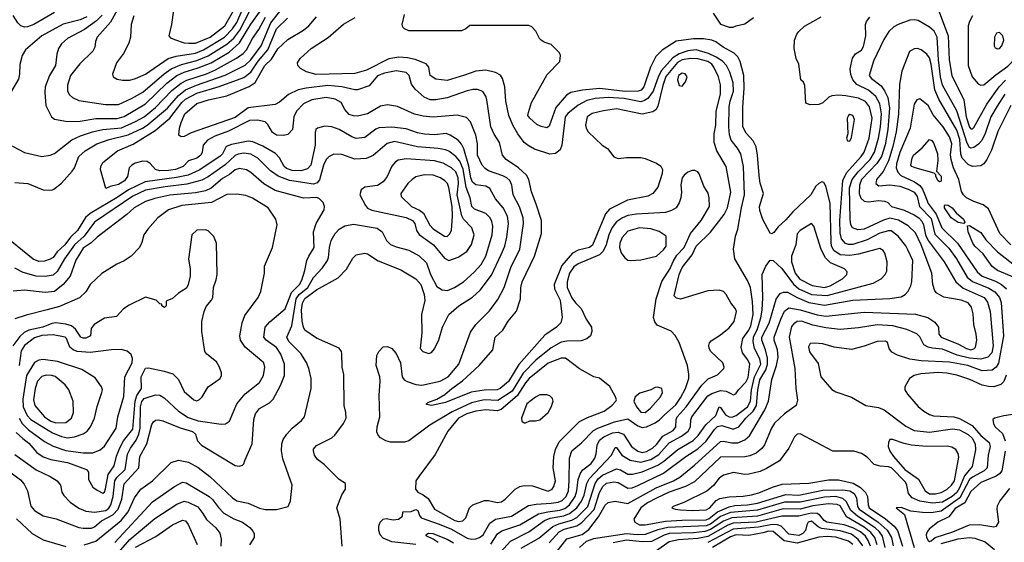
# Model space of a CAD drawing. Extents: x 997028 to 1115134, y 536408 to 618974.
# Tile 17 of 256: x 1000520 to 1007440, y 557802 to 561478. Entities that reach past the tile are written whole.
import ezdxf

# ---------------------------------------------------------------- set-up
doc = ezdxf.new("R2010")
doc.units = 0

msp = doc.modelspace()

# ---------------------------------------------------------------- linework, layer by layer
at = {"layer": '0CON10XD'}
for points in [[(1001708.4, 561311.6), (1001755, 561313), (1001859.3, 561355), (1001961.3, 561435), (1002025.2, 561545), (1002055, 561632), (1002058.8, 561795), (1002036.2, 561855), (1002015, 561876.2), (1001965, 561902.7), (1001865, 561917.1), (1001825, 561906.9), (1001797.3, 561882.7), (1001753.8, 561726.2), (1001735, 561704.6), (1001642.7, 561637.3), (1001613.8, 561585), (1001600, 561545), (1001586.9, 561445), (1001568, 561365), (1001580.9, 561350.9), (1001607.8, 561337.8), (1001675, 561316.1), (1001708.4, 561311.6)], [(1000855, 560760.9), (1000945, 560764.1), (1001055, 560783), (1001205, 560784), (1001255, 560797.4), (1001405, 560886.1), (1001555, 561031.5), (1001625, 561084.5), (1001675, 561108.6), (1001775, 561138.2), (1001865, 561175.5), (1001991, 561249), (1002065.9, 561314.1), (1002145, 561447.4), (1002272.4, 561627.6)], [(1001243.2, 561053.2), (1001295, 561053.6), (1001335, 561063.8), (1001405, 561094.1), (1001564.2, 561205.8), (1001619.7, 561220.3), (1001755, 561241.5), (1001811.8, 561265), (1001959.4, 561355), (1002015, 561414), (1002045, 561457.3), (1002121.2, 561635)], [(1000765, 561527.8), (1000618.6, 561445), (1000575, 561427.3), (1000554.6, 561424.6), (1000528, 561435), (1000506.4, 561456.4), (1000475, 561506.7)], [(1000487, 560333), (1000577.5, 560325), (1000685, 560282), (1000745, 560280), (1000760, 560285), (1000815, 560328.8), (1000888.3, 560411.7), (1000904.5, 560435.5), (1000935.6, 560515), (1000980.6, 560555), (1001062.5, 560605), (1001148.6, 560635), (1001281.9, 560668.1), (1001382.7, 560715), (1001415, 560735.2), (1001558, 560855), (1001635.3, 560944.7), (1001685, 560984.5), (1001762.2, 561017.8), (1001965, 561086.6), (1002105, 561157.4), (1002145, 561195.7), (1002216.3, 561293.7), (1002284.2, 561455.8), (1002348.3, 561535)], [(1001205.7, 561545), (1001158.5, 561461.5), (1001063.6, 561355), (1001052.5, 561325), (1001048.5, 561285), (1001033.6, 561256.4), (1000943, 561167), (1000877.9, 561085), (1000855, 561017.5), (1000856.5, 560975), (1000870.3, 560950.3), (1000891.3, 560931.3), (1000935, 560909.6), (1001122.2, 560882.2)], [(1001122.2, 560882.2), (1001215, 560882.5), (1001305, 560923.2), (1001385, 560969.2), (1001535, 561098.1), (1001585, 561133), (1001656.5, 561163.5), (1001765, 561191.9), (1001845.7, 561224.3), (1001975.5, 561304.6), (1002025, 561347.4), (1002067, 561405), (1002135.3, 561534.7)], [(1005392.7, 561522.7), (1005445, 561446.7), (1005506.4, 561426.4), (1005535, 561426.2)], [(1006976.9, 561545), (1007045.3, 561365), (1007053.2, 561195), (1007071.1, 561085), (1007155.7, 560915), (1007171.9, 560795), (1007195, 560721.5), (1007205, 560709.6), (1007215, 560710.4), (1007225, 560720.5), (1007316.9, 560883.1), (1007403.1, 561005), (1007447.8, 561052.2)], [(1000991.5, 561498.5), (1000945, 561475.9), (1000825, 561446.2), (1000675, 561364.7), (1000561.8, 561265), (1000538.5, 561225), (1000521.8, 561161.8), (1000519.6, 561095), (1000510.8, 561059.2), (1000466.5, 560985), (1000411.3, 560838.7), (1000351.4, 560765), (1000337.1, 560725), (1000339.4, 560705), (1000364.5, 560654.5), (1000415, 560612), (1000475, 560587.1), (1000553.1, 560543.1), (1000675, 560514.6)], [(1000675, 560514.6), (1000735, 560524.5), (1000764, 560536), (1000887.5, 560632.5), (1000947.9, 560662.1), (1001030.7, 560689.3), (1001104.8, 560705.2), (1001235, 560717.5), (1001335, 560760.9), (1001395.3, 560795), (1001475, 560860.4), (1001590.4, 560979.6), (1001655, 561032.1), (1001695, 561052.7), (1001832.5, 561097.5), (1001895, 561124.5), (1002043.3, 561206.7), (1002090.1, 561239.9), (1002113.3, 561265), (1002155, 561346.2), (1002200.1, 561409.9), (1002248.2, 561495)], [(1001100.2, 561509.8), (1001060.7, 561469.3), (1000975, 561408.6), (1000855.6, 561345), (1000815, 561307.5), (1000792.9, 561275), (1000781.5, 561235), (1000771.2, 561155), (1000730.4, 561085), (1000699.2, 561005), (1000696.2, 560966.2), (1000703.8, 560873.8), (1000744, 560795), (1000765, 560779.2), (1000855, 560760.9)], [(1003305, 557786.4), (1003135.6, 557805.6), (1003075, 557830.4), (1003052.5, 557855), (1003043.5, 557885), (1003044.5, 557915.5), (1003054.2, 557945), (1003075, 557964), (1003095, 557969.2), (1003145, 557959.2), (1003182.5, 557965), (1003210, 557985), (1003213, 558017), (1003271.7, 558018.3), (1003305, 558032), (1003317.5, 558025), (1003329.7, 557989.7), (1003342, 557975), (1003469.1, 557929.1), (1003555, 557894.2), (1003665, 557832.3), (1003695, 557825.2), (1003725, 557826.4), (1003750.9, 557835), (1003778, 557855), (1003824, 557936), (1003864.1, 557965.9), (1003976.7, 557985), (1004095, 558061.2), (1004148.5, 558071.5), (1004255, 558076.4), (1004305, 558085.2), (1004333, 558097), (1004361.5, 558125), (1004376.4, 558165), (1004382.4, 558235), (1004382.9, 558395), (1004401.4, 558445), (1004469, 558501), (1004552, 558588), (1004584, 558606), (1004699.4, 558650.6), (1004795, 558670.8), (1004865, 558621), (1004895, 558608.9), (1004925, 558615.2), (1004986.9, 558643.1), (1005017.5, 558662.5), (1005050.5, 558699.5), (1005130.8, 558769.2), (1005165, 558819.2), (1005199, 558885), (1005221.6, 558955), (1005222.7, 558985), (1005212.9, 559045), (1005155, 559208), (1005127.3, 559257.3), (1005097.3, 559287.3), (1004999.1, 559329.1), (1004983.2, 559353.2), (1004974.3, 559384.3), (1004992, 559515), (1005033.8, 559636.2), (1005091, 559729), (1005113.2, 559776.8), (1005137.7, 559822.3), (1005189.2, 559875), (1005235, 559973.5), (1005309.1, 560065), (1005368.9, 560165), (1005365.3, 560225.3), (1005357.3, 560257.3), (1005327.6, 560307.6), (1005295, 560393.8), (1005285, 560408), (1005265, 560418), (1005245, 560418), (1005215, 560405.7), (1005188.6, 560385), (1005175.3, 560364.7), (1005165.4, 560315.4), (1005170.9, 560265), (1005166.5, 560225), (1005155, 560190), (1005133.1, 560155), (1005100.8, 560135), (1005057.5, 560122.5), (1004855, 560110.7), (1004795, 560100.7), (1004755.5, 560084.5), (1004714.6, 560055.4), (1004683.6, 560016.4), (1004659.5, 559965), (1004640.6, 559895), (1004620.4, 559849.6), (1004595.6, 559824.4), (1004445, 559760), (1004415, 559739.1), (1004383.4, 559695), (1004367, 559635), (1004367.5, 559595), (1004401.1, 559521.1), (1004425, 559486.4), (1004466.7, 559446.7), (1004501.9, 559371.9), (1004537.8, 559315), (1004540, 559285), (1004531.2, 559255), (1004505.9, 559234.1), (1004465, 559219.4), (1004365, 559217), (1004325, 559209.1), (1004255, 559170.5), (1004147.5, 559082.5), (1004058.2, 558991.8), (1003980.3, 558865), (1003881, 558799), (1003785, 558803.2), (1003695, 558783.8), (1003560.4, 558719.6), (1003403.5, 558625), (1003255, 558516.5), (1003225, 558506.9), (1003125, 558507.1), (1003093.3, 558515), (1003056.2, 558536.2), (1003038.9, 558555), (1003030, 558580), (1003031.5, 558615), (1003052, 558685), (1003046.1, 558835), (1003053.8, 558935), (1003051.8, 558965), (1003025.4, 559045), (1003030, 559115), (1003044.2, 559145), (1003075, 559176), (1003105, 559180), (1003135, 559166), (1003165, 559129.4), (1003196.2, 559065), (1003207.9, 558965), (1003222.8, 558945), (1003242.6, 558932.6), (1003305, 558911.7), (1003345, 558907), (1003475, 558935.2), (1003531.2, 558965), (1003607.3, 559055), (1003689.1, 559280.9), (1003724.7, 559335.2), (1003820.7, 559429.3), (1003880.1, 559509.9), (1003924, 559595), (1003971.9, 559735), (1004034.2, 559865), (1004061.8, 560045), (1004057.4, 560085), (1004032, 560162), (1003987.2, 560245), (1003978, 560315), (1003965, 560346.4), (1003944.5, 560365), (1003915, 560380), (1003815, 560415.4), (1003791.3, 560431.3), (1003771.2, 560455), (1003738.2, 560525), (1003737.9, 560605), (1003724.8, 560664.8), (1003688.8, 560758.8), (1003660.6, 560790.6), (1003595, 560806.9), (1003425, 560792.8), (1003355, 560799.7), (1003293.9, 560813.9), (1003175, 560866.2), (1003105, 560880), (1003055, 560869.6), (1002965, 560816.8), (1002895, 560800.3), (1002865, 560801.3), (1002835, 560811.5), (1002804.2, 560845.8), (1002779.6, 560895), (1002738.1, 560918.1), (1002675, 560929.8), (1002572.5, 560915), (1002513.6, 560885), (1002465.5, 560834.5), (1002445.8, 560795), (1002436.7, 560705), (1002405, 560671.5), (1002375, 560664.1), (1002325, 560664.8), (1002296.9, 560685), (1002265, 560740), (1002245, 560758.9), (1002192.3, 560772.3), (1002135, 560769), (1001987.3, 560695), (1001891.2, 560658.8), (1001839.2, 560630.8), (1001809.6, 560595), (1001803.1, 560545), (1001793.8, 560525), (1001765, 560502.9), (1001705.5, 560484.5), (1001668.1, 560445), (1001614.8, 560425.2), (1001565, 560416.8), (1001505.2, 560415.2), (1001475, 560424), (1001436.3, 560466.3), (1001415, 560479.4), (1001385, 560482.2), (1001332.2, 560467.8), (1001307.5, 560455), (1001289.1, 560435), (1001277.9, 560375), (1001257.1, 560345), (1001215, 560318.8), (1001155.5, 560304.5), (1001125, 560290), (1001087.4, 560425), (1001090, 560445), (1001105, 560473.8), (1001207.8, 560555), (1001316.6, 560603.4), (1001472, 560698), (1001574.9, 560785.1), (1001659.3, 560895), (1001685, 560919.7), (1001765, 560960.6), (1001921.5, 561008.5), (1002095, 561072.1), (1002145, 561107.8), (1002196, 561185), (1002263.4, 561265), (1002325, 561413.8), (1002401.5, 561488.5)], [(1001321.4, 561505), (1001302.5, 561445), (1001298.5, 561355), (1001286.9, 561313.1), (1001249.5, 561240.5), (1001199.4, 561175), (1001173.3, 561095), (1001177.5, 561075), (1001205, 561060), (1001243.2, 561053.2)], [(1003830.2, 557789.8), (1003879, 557861), (1003907.3, 557882.7), (1004034, 557926), (1004165, 558002.1), (1004232.3, 558017.7), (1004315, 558027.8), (1004350.6, 558039.4), (1004385, 558066.8), (1004424.8, 558125), (1004436.3, 558165), (1004445.9, 558245), (1004461.2, 558288.8), (1004478.4, 558311.6), (1004535, 558357.2), (1004561.7, 558395), (1004572.3, 558425), (1004578.5, 558485), (1004595, 558520.3), (1004624.9, 558545.1), (1004685, 558571.5), (1004725, 558577.4), (1004763.5, 558563.5), (1004818.8, 558475), (1004865, 558442.2), (1004895, 558434.8), (1004925, 558441.3), (1004966.5, 558465), (1004995, 558490), (1005040.9, 558549.1), (1005112.2, 558587.8), (1005130.3, 558615), (1005132.5, 558665), (1005141.1, 558685), (1005203.6, 558755), (1005313.5, 558906.5), (1005359.1, 558950.9), (1005425, 558980), (1005468.8, 559025), (1005472, 559035), (1005460.8, 559065), (1005376, 559145), (1005365.8, 559165), (1005364.2, 559185.8), (1005368.8, 559205), (1005380.5, 559219.5), (1005445, 559260.6), (1005505, 559310), (1005541.4, 559355), (1005557.1, 559425), (1005550, 559445), (1005516.8, 559486.8), (1005485.7, 559545.7), (1005465.7, 559565.7), (1005435, 559575.8), (1005355, 559570), (1005165, 559511.4), (1005135, 559518.8), (1005120, 559535), (1005155, 559686), (1005175, 559735.6), (1005245.2, 559824.8), (1005275, 559886.2), (1005375.6, 559984.4), (1005471.1, 560108.9), (1005494.1, 560155), (1005517.3, 560265), (1005485.4, 560445.4), (1005418.4, 560555), (1005399.7, 560615), (1005400.7, 560675), (1005413.1, 560735), (1005414.4, 560835), (1005444.7, 560955), (1005445, 561020), (1005431.6, 561075), (1005399, 561145), (1005384.2, 561165), (1005355, 561184.8), (1005285, 561202.5), (1005235, 561204.3), (1005175, 561194.9), (1005143.2, 561176.8), (1005061.6, 561078.4), (1005040, 561015), (1005005, 560868.6), (1004990.9, 560845), (1004969.6, 560830.4), (1004895, 560812.4), (1004715, 560850.6), (1004623.8, 560836.2), (1004542.4, 560817.6), (1004506.9, 560795), (1004496.9, 560735), (1004500, 560715), (1004515, 560690), (1004613.3, 560595), (1004651.2, 560571.2), (1004695, 560514), (1004725, 560502), (1004785, 560508), (1004885, 560508), (1004915, 560502), (1004995, 560468.6), (1005025, 560447.5), (1005037.1, 560425), (1005035.8, 560395), (1005005, 560300), (1004968.8, 560255), (1004933.6, 560236.4), (1004790.7, 560209.3), (1004665.9, 560144.1), (1004637.5, 560112.5), (1004545, 559892.3), (1004524.4, 559875), (1004443.9, 559856.1), (1004405.2, 559834.8), (1004329.8, 559750.2), (1004275.3, 559615), (1004277.5, 559585), (1004317.3, 559505), (1004332.9, 559385), (1004322.9, 559345), (1004293.1, 559315), (1004210.8, 559259.2), (1004028.3, 559051.7), (1003955, 558932.4), (1003896.2, 558885), (1003875, 558874.8), (1003783.3, 558873.3), (1003691.7, 558858.3), (1003513.3, 558785), (1003415, 558764.3), (1003380.7, 558770.7), (1003377.5, 558775), (1003387.5, 558785), (1003450.7, 558809.3), (1003508.2, 558841.8), (1003556.4, 558885), (1003631.9, 558938.1), (1003749.1, 559045), (1003844.5, 559155.5), (1003861.4, 559245), (1003914.3, 559295), (1003953.1, 559356.9), (1004012.3, 559427.7), (1004039.1, 559515), (1004042.4, 559595), (1004052.2, 559635), (1004138.2, 559815), (1004186.4, 559973.6), (1004186.4, 560066.4), (1004150.6, 560180.6), (1004117.4, 560267.4), (1004097.1, 560355), (1004081.8, 560385), (1004026.1, 560436.1), (1003937.8, 560495), (1003912.9, 560525), (1003891.5, 560615), (1003853.4, 560673.4), (1003830, 560725), (1003802.5, 560915), (1003795, 560940), (1003775, 560972.5), (1003737.2, 560987.2), (1003705, 560986.2), (1003665, 560977.7), (1003525, 560928.7), (1003445, 560914.6), (1003405, 560914.5), (1003362.6, 560932.6), (1003298.7, 560988.7), (1003274.2, 561024.2), (1003256.3, 561085), (1003235, 561105.9), (1003165, 561117.3), (1003082.9, 561102.9), (1003035, 561082.7), (1002975, 561013.6), (1002895, 560985.6), (1002875, 560984.3), (1002785, 561005.7), (1002685, 561014.8), (1002533, 560997), (1002478, 560985), (1002408.5, 560951.5), (1002345, 560898.5), (1002315, 560881.8), (1002125, 560857.1), (1002035, 560788.8), (1001725, 560682.3), (1001675, 560657.5), (1001653.9, 560653.9), (1001637.5, 560665), (1001642.7, 560715), (1001655.8, 560754.2), (1001680.6, 560815), (1001765, 560888.3), (1001847.5, 560915), (1001975, 560942.4), (1002133, 561007), (1002173.9, 561036.1), (1002241.9, 561155), (1002290.4, 561199.6), (1002335, 561272.7), (1002405, 561337.9), (1002514.4, 561405), (1002552.5, 561435), (1002605, 561496.9)], [(1003898.2, 557731.9), (1003968.9, 557811.1), (1004098.2, 557875), (1004208, 557955), (1004248.9, 557971.1), (1004345, 557989.2), (1004384.2, 558005), (1004435.3, 558044.7), (1004468.2, 558091.8), (1004486.9, 558135), (1004506.4, 558215), (1004522.2, 558247.8), (1004679.5, 558415), (1004705, 558470), (1004715, 558468), (1004751.8, 558415), (1004811.1, 558381.1), (1004885, 558364.8), (1004955, 558383.6), (1005010.6, 558419.4), (1005085, 558501.6), (1005171.1, 558548.9), (1005217.8, 558585), (1005233.8, 558615), (1005235.7, 558664.3), (1005242.5, 558685), (1005355, 558831.9), (1005385, 558849.8), (1005445, 558869.5), (1005484.7, 558864.7), (1005518.6, 558848.6), (1005535, 558840), (1005554, 558846), (1005571.9, 558875), (1005622.6, 558927.4), (1005638.7, 558961.3), (1005650.4, 559055), (1005637.4, 559085), (1005599.1, 559135), (1005590.8, 559175), (1005601.1, 559235), (1005645, 559294.7), (1005659, 559325), (1005673.7, 559403.7), (1005669.4, 559495), (1005654.8, 559595), (1005635, 559644.5), (1005546.5, 559795), (1005535.7, 559864.3), (1005550, 559955), (1005566.1, 560005), (1005592.2, 560155), (1005614.8, 560245), (1005607, 560445), (1005588.1, 560535), (1005564.8, 560574.8), (1005520.1, 560630.1), (1005508, 560668), (1005503.4, 560725), (1005507, 560865), (1005513, 560905), (1005537, 560975), (1005533.5, 561033.5), (1005509.9, 561109.9), (1005487.1, 561155), (1005460.3, 561185), (1005414.7, 561215), (1005360.8, 561240.8), (1005275, 561265.2), (1005215, 561258.9), (1005155, 561238.7), (1005110, 561210), (1005030, 561120), (1005008.8, 561081.2), (1004971, 560975), (1004935, 560923.3), (1004911.6, 560908.4), (1004885, 560901.3), (1004767.5, 560922.5), (1004655, 560931.2), (1004565, 560924.5), (1004505, 560909.6), (1004445, 560876.3), (1004372, 560818), (1004354.2, 560795), (1004329.5, 560595), (1004318.2, 560561.8), (1004285, 560535.7), (1004245, 560531.1), (1004137.6, 560567.6), (1004092.3, 560592.3), (1004064.3, 560614.3), (1004019.7, 560675), (1003985.9, 560735), (1003957.9, 560805), (1003935.6, 560905), (1003930, 561005), (1003913.6, 561065), (1003898.3, 561088.3), (1003865, 561107.4), (1003795, 561123), (1003724.8, 561115.2), (1003645, 561087.6), (1003525, 561049.2), (1003445, 561060.4), (1003404.2, 561085), (1003395.8, 561145), (1003376.6, 561166.6), (1003299, 561199), (1003245, 561210.4), (1003185, 561214.4), (1003115, 561201.5), (1002958.2, 561121.8), (1002875, 561100.2), (1002603.2, 561093.2), (1002535, 561110), (1002494.2, 561135), (1002475.7, 561155), (1002473.1, 561175), (1002490.6, 561205), (1002568.1, 561275), (1002688.5, 561351.5), (1002795, 561446.5), (1002876.8, 561493.2)], [(1004045, 557762.1), (1004169, 557831), (1004267.7, 557912.3), (1004308, 557932), (1004401, 557959), (1004435, 557976.8), (1004513.5, 558055), (1004564.1, 558215), (1004585, 558249.1), (1004615, 558274), (1004715, 558319.5), (1004742.7, 558312.7), (1004795, 558281.4), (1004827.7, 558282.3), (1004895, 558298.3), (1005004.5, 558345.6), (1005046.7, 558373.3), (1005144.3, 558454.3), (1005252.2, 558517.8), (1005287.2, 558552.8), (1005341, 558629), (1005412.9, 558695), (1005435, 558755.8), (1005445, 558751.2), (1005479.6, 558699.6), (1005505, 558685.3), (1005525, 558682.4), (1005555, 558694.3), (1005635.9, 558755), (1005656.8, 558795), (1005662.6, 558875), (1005684, 558966), (1005727.8, 559055), (1005722, 559092), (1005683, 559165), (1005674.6, 559214.6), (1005676.8, 559245), (1005704.7, 559304.8), (1005728.9, 559381.1), (1005737, 559435), (1005741.6, 559521.6), (1005738.8, 559685), (1005764.6, 559745.4), (1005795, 559786.2), (1005815, 559784), (1005875, 559728.8), (1005957.4, 559617.4), (1005995, 559585.5), (1006085, 559546), (1006195, 559537.8), (1006518.8, 559625), (1006574.7, 559655.3), (1006601.9, 559685), (1006615, 559710), (1006616.4, 559775), (1006600.6, 559835), (1006588.6, 559855), (1006565, 559868.2), (1006537.8, 559862.2), (1006415, 559828.7), (1006355, 559820.5), (1006285, 559825.2), (1006242.5, 559855), (1006226.3, 559885), (1006221.9, 559915), (1006216.5, 560186.5), (1006185, 560307.5), (1006171.7, 560331.7), (1006158.3, 560338.3), (1006135, 560326.2), (1006115, 560306.7), (1006080, 560245), (1005953.1, 560126.9), (1005905, 560069.2), (1005850, 560020), (1005819.5, 559980.5), (1005805, 559972.5), (1005795, 559977.5), (1005743.2, 560073.2), (1005721.1, 560135), (1005720, 560165), (1005746.9, 560255), (1005725, 560327.5), (1005717.4, 560382.6), (1005706.2, 560525), (1005694.7, 560584.7), (1005675.6, 560625), (1005625, 560680.6), (1005602.5, 560725), (1005600.9, 560865), (1005611.3, 560995), (1005609.5, 561085), (1005583.7, 561183.7), (1005566.5, 561216.5), (1005541.5, 561241.5), (1005464, 561285), (1005413.1, 561323.1), (1005383.1, 561333.1), (1005325, 561342.2), (1005255, 561342.9), (1005134.1, 561325.9), (1005036.2, 561263.8), (1004991.5, 561218.5), (1004952, 561145), (1004906.7, 561005), (1004887, 560983), (1004865.5, 560974.5), (1004775, 560972.7), (1004596.6, 560993.4), (1004475, 560982.4), (1004393.1, 560966.9), (1004363, 560947), (1004288.6, 560861.4), (1004241.7, 560728.3), (1004225, 560718.1), (1004185, 560727.1), (1004155, 560740.6), (1004104.2, 560785), (1004092.2, 560805), (1004095.6, 560825), (1004117.5, 560895), (1004227.7, 561092.3), (1004317, 561183), (1004320, 561225), (1004312.5, 561245), (1004255, 561303.3), (1004205, 561320), (1004184.1, 561334.1), (1004172.5, 561345), (1004148.3, 561398.3), (1004118.3, 561428.3), (1004097, 561437), (1003683.6, 561436.4), (1003655, 561413.3), (1003625, 561400), (1003255, 561400), (1003225, 561412.5), (1003213.3, 561425), (1003208.8, 561445), (1003224.5, 561515)], [(1004241.4, 557798.6), (1004310.2, 557875), (1004345.5, 557894.5), (1004435, 557917.4), (1004469.5, 557940.5), (1004556.9, 558033.1), (1004595, 558153.1), (1004617.2, 558195), (1004645, 558218.3), (1004695, 558227.7), (1004725, 558221.9), (1004795, 558182.9), (1004825, 558186.1), (1004865, 558202.2), (1005045, 558287.5), (1005202, 558405), (1005285, 558458.7), (1005345.4, 558514.6), (1005403, 558595), (1005425, 558615.6), (1005455, 558623), (1005535, 558597.5), (1005575, 558614.2), (1005624, 558675), (1005674.7, 558725.3), (1005697.4, 558765), (1005707.7, 558875), (1005721.4, 558945), (1005764.2, 559015.8), (1005776.1, 559053.9), (1005776.3, 559096.3), (1005761.7, 559155), (1005735.2, 559225), (1005735.9, 559245), (1005786.7, 559343.3), (1005837.2, 559512.8), (1005865, 559551.2), (1005888.5, 559561.5), (1005915, 559561.6), (1005983.6, 559523.6), (1006065, 559489), (1006175, 559469.3), (1006374.8, 559505.2), (1006635, 559516), (1006715, 559529.6), (1006743.8, 559546.2), (1006765, 559569.5), (1006782.9, 559605), (1006788.9, 559635), (1006796.2, 559785), (1006761.2, 559858.8), (1006746.9, 559886.9), (1006694.6, 559955), (1006645, 559991.9), (1006625, 559992.3), (1006565, 559975.6), (1006475, 559929.6), (1006375, 559895.7), (1006345.7, 559895.7), (1006324.4, 559904.4), (1006295.7, 559935.7), (1006286.4, 559976.4), (1006284.2, 560065), (1006304.1, 560345.9), (1006329.5, 560400.5), (1006434.7, 560515), (1006454.8, 560545), (1006490, 560645), (1006509.8, 560785), (1006492, 560865), (1006465, 560902.5), (1006415, 560926), (1006325, 560942.7), (1006272.7, 560947.3), (1006227.5, 560942.5), (1006207.3, 560932.7), (1006165, 560892), (1006135, 560882), (1006075, 560880), (1006045, 560890), (1006037.5, 561015), (1006028.3, 561038.3), (1006010, 561055), (1005996, 561165), (1005978, 561205), (1005962.5, 561275), (1005965.8, 561335), (1005980.8, 561375), (1005994.5, 561395.5), (1006035, 561432.5), (1006153.2, 561496.8)], [(1007442.2, 560955), (1007390.5, 560869.5), (1007345.9, 560795), (1007305, 560678.5), (1007280.9, 560629.1), (1007257.6, 560602.4), (1007225, 560579.2), (1007205, 560574.7), (1007195, 560580), (1007179.1, 560609.1), (1007105, 560836.9), (1007005, 561018.1), (1006991.3, 561075), (1006977, 561195), (1006967.8, 561355), (1006946.7, 561396.7), (1006915, 561424.8), (1006835, 561471.2), (1006805, 561477.9), (1006775, 561475.4), (1006694, 561445), (1006663, 561427), (1006628.8, 561395), (1006592.4, 561337.6), (1006520.3, 561185), (1006490, 561085), (1006505.4, 561065), (1006573.6, 561013.6), (1006598.5, 560978.5), (1006621, 560931), (1006632.3, 560855), (1006620.1, 560705), (1006601.8, 560598.2), (1006576.6, 560515), (1006544.1, 560465.9), (1006437, 560355), (1006421, 560315), (1006419.6, 560255), (1006431.7, 560221.7), (1006455, 560201.8), (1006485, 560197.6), (1006556, 560206), (1006600.9, 560200.9), (1006622, 560192), (1006647.5, 560165), (1006735, 560138.9), (1006805.4, 560104.6), (1006838.1, 560085), (1006860.3, 560060.3), (1006871.5, 560035), (1006885.1, 559965), (1006903.8, 559923.8), (1007017.5, 559775), (1007098, 559635), (1007150.7, 559590.7), (1007297.8, 559525), (1007321.3, 559491.3), (1007339.1, 559425), (1007361, 559185), (1007351.4, 559135), (1007324.5, 559105.5), (1007275, 559089.3), (1007195, 559096.8), (1007109.3, 559119.3), (1007005, 559160.6), (1006935, 559168.3), (1006904.4, 559174.4), (1006875, 559191.5), (1006845, 559248.2), (1006825, 559268.8), (1006755, 559298.2), (1006655.2, 559325.2), (1006545, 559331.4), (1006415, 559310.8), (1006285, 559299.2), (1006185, 559310.2), (1006095, 559329.8), (1006015, 559356.8), (1005984.2, 559355.8), (1005960.2, 559339.8), (1005945, 559320), (1005927.5, 559245), (1005967.5, 559025), (1005974.4, 558885), (1005987, 558803), (1005976.6, 558763.4), (1005894.7, 558705.3), (1005825, 558641.1), (1005803.3, 558605), (1005755, 558486.9), (1005735, 558462.1), (1005695, 558429.6), (1005650.6, 558409.4), (1005615, 558402.3), (1005445, 558400.8), (1005261.3, 558228.7), (1005198.2, 558195), (1005085, 558154.1), (1004995, 558113.7), (1004931.2, 558078.8), (1004885.8, 558045), (1004836.2, 557965), (1004842.9, 557945), (1004875, 557925.8), (1004915, 557925.2), (1005059.6, 557950.4), (1005175, 557956.9), (1005345, 557961.4), (1005365, 557970.3), (1005425, 558017), (1005505, 558052.2), (1005545, 558061.6), (1005635, 558065.7), (1005705, 558077), (1005905, 558137.9), (1005995, 558134.3), (1006165, 558170), (1006305, 558172.2), (1006355, 558163.2), (1006384.3, 558145), (1006401.5, 558115), (1006407.2, 558055), (1006418.5, 558035), (1006552.8, 557942.8), (1006617, 557887), (1006646.2, 557836.2), (1006658.6, 557778.6)], [(1005535, 561426.2), (1005555, 561433.8), (1005615, 561448), (1005677.2, 561492.8)], [(1005868.9, 559371.1), (1005895, 559428.5), (1005925, 559451.2), (1006005, 559437.2), (1006125, 559402.6), (1006185, 559393.6), (1006455, 559420.2), (1006816.1, 559406.1), (1006902.8, 559382.8), (1006951.1, 559351.1), (1006978, 559315), (1006980, 559265), (1006995.8, 559245), (1007116.5, 559196.5), (1007175, 559164.2), (1007205, 559156.6), (1007225, 559162.5), (1007237.5, 559175), (1007245.4, 559225), (1007242.9, 559265), (1007225.4, 559334.6), (1007221.5, 559408.5), (1007207.9, 559455), (1007185, 559485.6), (1007136.7, 559505), (1007015, 559525.6), (1006964.5, 559554.5), (1006950.9, 559570.9), (1006937.5, 559615), (1006929.6, 559695), (1006856.2, 559895), (1006815, 559979.2), (1006765, 560029.1), (1006695, 560067), (1006635, 560082.7), (1006591.3, 560068.7), (1006455, 560005.2), (1006410.7, 560000.7), (1006373.2, 560013.2), (1006361.9, 560035), (1006355.7, 560075), (1006351.7, 560295), (1006369.5, 560355), (1006411.8, 560408.2), (1006496.6, 560495), (1006527.2, 560545), (1006556.3, 560645), (1006570.1, 560725), (1006575.7, 560815.7), (1006565.6, 560885.6), (1006536.6, 560936.6), (1006485, 560982), (1006402.2, 561022.2), (1006374.7, 561054.7), (1006361.9, 561091.9), (1006356.9, 561133.1), (1006373, 561207), (1006393.1, 561236.9), (1006435, 561264), (1006450.2, 561289.8), (1006467.3, 561365), (1006463.3, 561445), (1006470.6, 561465), (1006494.3, 561495)], [(1007215.6, 561505), (1007194, 561466), (1007185.4, 561435), (1007186.7, 561156.7), (1007213.8, 561075), (1007256.3, 561026.3), (1007275, 561016.2), (1007295, 561020), (1007379.1, 561090.9), (1007465, 561151.6), (1007495, 561181.9), (1007589.3, 561310.7), (1007655, 561364.5), (1007692.9, 561382.9)], [(1007395, 561274), (1007405, 561276.2), (1007423.3, 561295), (1007436.7, 561335), (1007430, 561365), (1007405, 561386.7), (1007385, 561382.5), (1007370, 561355), (1007368.8, 561295), (1007375, 561280), (1007395, 561274)], [(1007485, 560874.2), (1007395, 560690.8), (1007349.6, 560560.4), (1007316.4, 560493.6), (1007295, 560464.4), (1007275, 560450.6), (1007215, 560445.5), (1007185, 560459.6), (1007143.1, 560505), (1007133, 560533), (1007127.1, 560635), (1007105, 560701.3), (1006979.1, 560919.1), (1006950.3, 560985), (1006926, 561166), (1006915, 561209.2), (1006895, 561236.2), (1006855, 561266.7), (1006830, 561275), (1006805, 561273.3), (1006773.3, 561255), (1006720, 561115), (1006702.3, 561025), (1006697.1, 560812.9), (1006679.1, 560689.1), (1006655.8, 560585), (1006625, 560484.6), (1006589, 560411), (1006540.4, 560355), (1006535.6, 560325), (1006558.2, 560308.2), (1006635, 560316.2), (1006705, 560305.9), (1006765, 560287), (1006805.3, 560265), (1006827.4, 560235), (1006843.8, 560165), (1006925, 560079.2), (1006950.3, 559970.3), (1007050.1, 559870.1), (1007103.9, 559795), (1007178.1, 559668.1), (1007216.2, 559636.2), (1007329.9, 559589.9), (1007372.7, 559562.7), (1007406.1, 559525), (1007417.9, 559487.9), (1007434.1, 559254.1), (1007397.8, 559062.2), (1007383.5, 559035), (1007355, 559013.6), (1007285, 559009.4), (1007183.1, 559045), (1007055, 559070.3), (1006855, 559078.1), (1006775, 559091.2), (1006689.6, 559119.6), (1006650.2, 559140.2), (1006630, 559165), (1006618, 559208), (1006605, 559218), (1006545, 559215.4), (1006455, 559180.9), (1006365, 559158.1), (1006244.4, 559175.6), (1006165, 559198.1), (1006105, 559204), (1006075, 559200), (1006062.9, 559177.1), (1006070.9, 559140.9), (1006130.3, 559060.3), (1006149.2, 558965), (1006227.6, 558877.6), (1006255, 558861.4), (1006365, 558822.9), (1006465.6, 558765.6), (1006555, 558750.5), (1006596.2, 558735), (1006748.7, 558618.7), (1006805, 558588.4), (1006915, 558575.8), (1007075, 558601.4), (1007125, 558594.2), (1007185, 558561.6), (1007213.9, 558535), (1007234.8, 558495), (1007236.3, 558453.7), (1007213.7, 558335), (1007159.5, 558270.5), (1007124.1, 558185), (1007105, 558153.3), (1007073, 558125), (1007005, 558085.5), (1006935, 558077), (1006845, 558092.5), (1006793.2, 558115), (1006767.2, 558145), (1006754.7, 558205), (1006744.1, 558225), (1006645.8, 558325), (1006625, 558333.9), (1006567, 558337), (1006525, 558349.5), (1006475, 558400), (1006435, 558427.1), (1006382.3, 558442.3), (1006235, 558444), (1006005, 558565.6), (1005985, 558561.9), (1005964.3, 558545), (1005924.3, 558465), (1005859.2, 558375), (1005769.1, 558320.9), (1005725, 558301.4), (1005645, 558281.1), (1005615, 558280), (1005537, 558293), (1005465, 558273.6), (1005435, 558254.5), (1005395, 558201.9), (1005348.2, 558161.8), (1005187.7, 558082.3), (1005113.3, 558055), (1005102.5, 558045), (1005125.7, 558035.7), (1005165, 558031.6), (1005245, 558026.8), (1005345, 558030.2), (1005370.7, 558045), (1005413.6, 558096.4), (1005440.5, 558109.5), (1005505, 558122.7), (1005605, 558126.4), (1005663.6, 558136.4), (1005715, 558149.6), (1005809.9, 558190.1), (1005879.1, 558210.9), (1006065, 558217.3), (1006205, 558241.2), (1006275, 558240.9), (1006377.8, 558217.8), (1006428.1, 558188.1), (1006463.1, 558153.1), (1006477, 558125), (1006482.6, 558065), (1006490.2, 558045), (1006605, 557968.3), (1006665.3, 557915.3), (1006689.5, 557885), (1006724.8, 557775)], [(1005175, 561011.2), (1005199.3, 561040.7), (1005210, 561075), (1005196.6, 561096.6), (1005175, 561102.7), (1005150.7, 561085), (1005143.1, 561055), (1005154.2, 561014.2), (1005175, 561011.2)], [(1007484.7, 559895), (1007408.8, 559975), (1007328, 560148), (1007291.4, 560175), (1007225, 560198.6), (1007173.8, 560225), (1007152.7, 560245), (1007139.5, 560269.5), (1007119.3, 560355), (1007082.7, 560435), (1007065.2, 560495), (1007061.9, 560528.1), (1007070.6, 560605), (1007055.5, 560654.5), (1007010.3, 560725), (1006939.3, 560809.3), (1006903.7, 560873.7), (1006845, 560920.8), (1006825, 560914), (1006806.2, 560883.8), (1006778, 560715), (1006705, 560542.7), (1006682.3, 560465), (1006679.7, 560435), (1006690.4, 560405), (1006711.9, 560381.9), (1006807.3, 560337.3), (1006845, 560311.5), (1006865.1, 560285.1), (1006880.9, 560245), (1006904.7, 560184.7), (1006960, 560110), (1006999.8, 560015), (1007110, 559905), (1007248.2, 559705), (1007285, 559673.8), (1007378.4, 559638.4), (1007420.8, 559615), (1007454, 559584)], [(1006355, 560623.3), (1006365, 560650), (1006385.7, 560775), (1006375, 560804), (1006355, 560810), (1006344, 560805), (1006334.3, 560785), (1006338.8, 560675), (1006331.2, 560645), (1006337, 560627), (1006355, 560623.3)], [(1002787.1, 557775), (1002771.4, 557965), (1002749.2, 558045), (1002784.1, 558135.9), (1002810, 558175), (1002810, 558215), (1002764.1, 558244.1), (1002659.5, 558349.5), (1002614, 558385), (1002592, 558415), (1002583.8, 558445), (1002585, 558457.5), (1002605.9, 558484.1), (1002667, 558513), (1002713.2, 558536.8), (1002734, 558555), (1002795, 558638.8), (1002814.2, 558675), (1002812.9, 558715), (1002800.6, 558765), (1002797.3, 558982.7), (1002787.1, 559035), (1002785, 559130), (1002782, 559145), (1002765, 559167.1), (1002605, 559237.5), (1002525, 559294.3), (1002513.5, 559315), (1002505, 559357.5), (1002501.2, 559435), (1002507.9, 559485), (1002525, 559517.4), (1002605, 559578.4), (1002757.2, 559662.8), (1002816, 559724), (1002860.5, 559799.5), (1002885, 559824.3), (1002945, 559835.5), (1002965, 559831.8), (1003038.8, 559781.2), (1003199.1, 559719.1), (1003305, 559656.2), (1003339.4, 559615), (1003362.2, 559545), (1003367.5, 559502.5), (1003344.3, 559405), (1003347.1, 559275), (1003333.8, 559165), (1003352.5, 559145), (1003395, 559130), (1003415, 559137.5), (1003435, 559162.5), (1003464.6, 559225.4), (1003491.4, 559315), (1003536.4, 559403.6), (1003607.1, 559465), (1003703.1, 559526.9), (1003755.2, 559574.8), (1003835, 559681.5), (1003902.9, 559827.1), (1003930.6, 559885), (1003942.6, 559947.4), (1003954.2, 560044.2), (1003947.1, 560095), (1003917.1, 560155), (1003865, 560218.8), (1003825, 560290.4), (1003795, 560306.6), (1003725, 560316.6), (1003702, 560335), (1003689.9, 560365), (1003677.3, 560447.3), (1003640.3, 560570.3), (1003625, 560602.5), (1003600.4, 560630.4), (1003545.7, 560665.7), (1003516.4, 560676.4), (1003435, 560669.2), (1003365, 560673.6), (1003315, 560683.2), (1003235, 560710.5), (1003135, 560722.2), (1003045, 560717.5), (1003022.7, 560707.3), (1002945, 560649.4), (1002885, 560642.9), (1002853.5, 560653.5), (1002765, 560705.4), (1002714.7, 560724.7), (1002665, 560729.6), (1002612, 560715), (1002601.9, 560705), (1002595.6, 560685), (1002596.1, 560595), (1002565.4, 560455), (1002542, 560428), (1002495, 560414), (1002435, 560417.4), (1002395, 560430.8), (1002379.3, 560445), (1002345.7, 560505.7), (1002317.4, 560537.4), (1002228.7, 560588.7), (1002158.9, 560618.9), (1002125, 560624.6), (1002009, 560601), (1001971.9, 560585), (1001945.9, 560535), (1001927.5, 560515), (1001781.3, 560418.7), (1001705, 560384.5), (1001621.8, 560368.2), (1001402.7, 560337.3), (1001285, 560282), (1001205, 560226.5), (1001014.6, 560115), (1000983.4, 560086.6), (1000925.8, 559995), (1000879, 559951), (1000835, 559891.1), (1000784.5, 559845.5), (1000755, 559806.2), (1000735, 559792.5), (1000695, 559778.7), (1000655, 559778), (1000615, 559793.8), (1000465.4, 559915.4)], [(1000974, 557784), (1001055, 557811.1), (1001234.2, 557955), (1001282.5, 558017.5), (1001327.2, 558115), (1001372.1, 558175), (1001452.5, 558235), (1001585, 558363.1), (1001635, 558378.9), (1001705.9, 558365.9), (1001775, 558329.1), (1001855.5, 558265), (1002015, 558114.6), (1002045, 558094.7), (1002125, 558076.9), (1002205, 558042.3), (1002245, 558033.8), (1002325, 558033.3), (1002406.7, 558055), (1002422.5, 558095), (1002435.7, 558205), (1002368.9, 558388.9), (1002360.8, 558445), (1002362.9, 558495), (1002372.1, 558525), (1002396.4, 558563.6), (1002435, 558604.4), (1002501.1, 558658.9), (1002520.6, 558685), (1002568.5, 558885), (1002568.5, 558955), (1002552.7, 559025), (1002536.5, 559066.5), (1002495, 559131.1), (1002412.5, 559215), (1002397.3, 559245), (1002432.2, 559325), (1002463.5, 559515), (1002483.3, 559545), (1002544.3, 559595), (1002585, 559664.7), (1002647.5, 559732.5), (1002683.2, 559785), (1002691.3, 559805), (1002697.2, 559875), (1002708.9, 559925), (1002736.8, 559973.2), (1002765.7, 560004.3), (1002805, 560028), (1002865, 560039.5), (1003031.6, 560011.6), (1003068.2, 559985), (1003097.1, 559925), (1003126.4, 559896.4), (1003165, 559880), (1003255, 559857.9), (1003327.9, 559817.9), (1003378.5, 559768.5), (1003407.2, 559685), (1003452, 559602), (1003488, 559578), (1003527.2, 559572.8), (1003575.6, 559595), (1003638.5, 559635), (1003715, 559701.2), (1003762, 559755), (1003796.4, 559813.6), (1003840.5, 559965), (1003845.3, 560025.3), (1003839.1, 560059.1), (1003826.8, 560085), (1003794.8, 560114.8), (1003716.9, 560145), (1003696.8, 560165), (1003684.7, 560225), (1003656.7, 560296.7), (1003635.8, 560425.8), (1003612.3, 560482.3), (1003585, 560515.8), (1003535, 560552.9), (1003513.3, 560563.3), (1003461, 560571), (1003314.8, 560584.8), (1003155, 560622.3), (1003102.7, 560607.3), (1003005, 560523.8), (1002955, 560500.5), (1002875, 560496), (1002785, 560530.8), (1002728.8, 560531.2), (1002695, 560514.6), (1002675, 560495.4), (1002654.9, 560455.1), (1002627.8, 560352.2), (1002610.6, 560329.4), (1002585, 560320), (1002415, 560347.6), (1002336.7, 560376.7), (1002283.7, 560413.7), (1002193.1, 560505), (1002145, 560531.7), (1002095, 560538.3), (1002055, 560532.8), (1002035, 560523.5), (1001963.9, 560456.1), (1001845, 560372.5), (1001801.2, 560348.8), (1001695, 560320), (1001543.2, 560303.2), (1001405, 560278.6), (1001315, 560236.6), (1001045, 560054.8), (1000973, 559955), (1000904.8, 559895), (1000835.2, 559795), (1000783.9, 559706.1), (1000755, 559681.8), (1000698.5, 559671.5), (1000635, 559673.3), (1000545, 559698.8), (1000485, 559731.1)], [(1006985, 560337.5), (1006974.1, 560344.1), (1006957.5, 560375), (1006957.5, 560387.5), (1006947.5, 560397.5), (1006813.3, 560435), (1006788.8, 560445), (1006782, 560455), (1006792.2, 560505), (1006802.5, 560525), (1006863.3, 560576.7), (1006915, 560635.7), (1006929.1, 560629.1), (1006945, 560606), (1006969.4, 560535), (1006973, 560487), (1006962.5, 560412.5), (1006995, 560377.5), (1006995, 560342.5), (1006985, 560337.5)], [(1003535, 559784.5), (1003601.7, 559808.3), (1003662.3, 559847.7), (1003694.1, 559895.9), (1003714.6, 559965), (1003698.5, 560015), (1003639.1, 560075), (1003627.5, 560097.5), (1003593.8, 560245), (1003604.3, 560325), (1003601.4, 560365), (1003585, 560406.9), (1003555, 560435.3), (1003495, 560468.4), (1003434.2, 560485.8), (1003235, 560498.7), (1003180.7, 560489.3), (1003161.7, 560478.3), (1003135, 560448.1), (1003101.8, 560375), (1003075, 560337.8), (1003035, 560312.5), (1002945, 560300.8), (1002919.5, 560280.5), (1002910.8, 560245), (1002949.3, 560170.7), (1002965, 560151.9), (1002995, 560138.2), (1003235, 560086.2), (1003280, 560065), (1003297.8, 560045), (1003309.5, 559995), (1003327.2, 559967.3), (1003428, 559895), (1003505, 559801.2), (1003535, 559784.5)], [(1000965, 557900.7), (1001025, 557902.9), (1001045, 557911.8), (1001095.7, 557954.3), (1001174.3, 557995.7), (1001213, 558035), (1001237, 558105), (1001255, 558214.4), (1001356.2, 558325), (1001365.4, 558405), (1001414.7, 558495), (1001448.8, 558631.2), (1001459.7, 558650.3), (1001475, 558661.4), (1001495, 558664.4), (1001525, 558657.3), (1001648.5, 558608.5), (1001735, 558582.2), (1001755, 558563.8), (1001770, 558515), (1001798.1, 558485), (1002035, 558341.4), (1002062.7, 558337.3), (1002085.7, 558344.3), (1002095.7, 558354.3), (1002103, 558377), (1002154.6, 558495), (1002166.1, 558665), (1002176.9, 558705), (1002205, 558742.5), (1002276.1, 558783.9), (1002300.8, 558809.2), (1002352.9, 558905), (1002381.9, 558975), (1002380.6, 559055), (1002356.3, 559126.3), (1002325, 559171.5), (1002252.9, 559222.9), (1002236.5, 559245), (1002245.7, 559315), (1002277, 559353), (1002385, 559444.3), (1002429.9, 559560.1), (1002485.3, 559615), (1002502.5, 559645), (1002525, 559714), (1002538.9, 559785), (1002552.1, 559815), (1002589.2, 559875), (1002585.5, 559985), (1002604.4, 560045), (1002659.3, 560140.7), (1002662.5, 560165), (1002652.5, 560192.5), (1002628.1, 560218.1), (1002607.6, 560227.6), (1002515, 560221.8), (1002315, 560276), (1002235, 560324.6), (1002145, 560403.8), (1002115, 560422.9), (1002065, 560431.3), (1002035, 560422.8), (1001995, 560390), (1001945, 560360.2), (1001866.4, 560293.6), (1001825.5, 560274.5), (1001755, 560259.4), (1001575.5, 560244.5), (1001470.2, 560219.8), (1001405, 560199.7), (1001323.6, 560155), (1001273.1, 560106.9), (1001065, 559948.2), (1001021.6, 559908.4), (1000965, 559870.8), (1000915, 559786.7), (1000875.2, 559674.8), (1000824.6, 559615), (1000765, 559566.7), (1000700.2, 559560.2), (1000555, 559574.6), (1000475, 559567.8)], [(1003525, 559953.5), (1003541, 559969), (1003553.6, 559996.4), (1003562.4, 560095), (1003560.4, 560165), (1003536.8, 560296.8), (1003526.2, 560325), (1003508.8, 560345), (1003477.8, 560365), (1003425, 560384.7), (1003365, 560386.6), (1003305, 560372.1), (1003277.1, 560355), (1003246.9, 560325), (1003199.2, 560255), (1003201.4, 560235), (1003274.4, 560165), (1003329.2, 560139.2), (1003357.5, 560117.5), (1003403.1, 560033.1), (1003426.5, 560006.5), (1003505, 559956.2), (1003525, 559953.5)], [(1001045, 558014.8), (1001125, 558025.8), (1001147, 558043), (1001159.8, 558065), (1001176.6, 558123.4), (1001188.6, 558235), (1001202.5, 558257.5), (1001260.8, 558315), (1001276.9, 558423.1), (1001298.3, 558465), (1001338.8, 558521.2), (1001357.4, 558562.6), (1001365.8, 558605), (1001368.2, 558755), (1001378.2, 558791.8), (1001395, 558813.5), (1001475, 558840.5), (1001505, 558838.2), (1001535, 558818.8), (1001635, 558724.7), (1001705, 558679.5), (1001775, 558657.7), (1001936.8, 558633.2), (1001965.4, 558634.6), (1001994.4, 558655), (1002046, 558776), (1002105, 558845.5), (1002205, 558925.6), (1002233.2, 558975), (1002243.6, 559035), (1002234.7, 559064.7), (1002104.2, 559174.2), (1002072.1, 559225), (1002067.1, 559255), (1002083.8, 559345), (1002103, 559397), (1002196.9, 559525), (1002214.5, 559565.5), (1002240, 559695), (1002241.2, 559745), (1002296, 559875), (1002329.2, 560035), (1002320, 560075), (1002265.6, 560155), (1002155, 560221.8), (1002108.7, 560241.3), (1002045, 560249.6), (1001975, 560247.9), (1001867.5, 560192.5), (1001658.5, 560171.5), (1001565, 560140), (1001491.9, 560085), (1001420, 560005), (1001392.9, 559965), (1001378.8, 559911.2), (1001361.2, 559875), (1001304.3, 559815.7), (1001255, 559780.8), (1001202.6, 559757.4), (1001097.6, 559692.4), (1001016, 559615), (1000984, 559565), (1000939.4, 559520.6), (1000799.9, 559460.1), (1000712.5, 559437.5), (1000565, 559400.4), (1000485, 559373.8)], [(1007155, 560043.3), (1007115, 560051.4), (1007066.2, 560085), (1007018.6, 560155), (1007019.2, 560170.8), (1007025, 560175.8), (1007045, 560172.9), (1007073.8, 560155), (1007100.3, 560120.3), (1007153.8, 560075), (1007162.5, 560055), (1007155, 560043.3)], [(1001105, 558148.6), (1001115, 558155.8), (1001122.3, 558177.7), (1001141.4, 558278.6), (1001185, 558340.8), (1001201, 558409), (1001223.7, 558466.3), (1001250.4, 558515), (1001315, 558597.5), (1001330.4, 558795), (1001344.4, 558835.6), (1001376.8, 558885), (1001373.8, 558965), (1001405, 559026.7), (1001425, 559028.5), (1001536.1, 559006.1), (1001597, 558987), (1001635, 558948), (1001675, 558862.9), (1001744.2, 558805), (1001765, 558798.1), (1001784.5, 558805.5), (1001802.9, 558825), (1001844.2, 558895), (1001928, 558955), (1001938, 558975), (1001938, 558995), (1001924, 559035), (1001902.4, 559072.4), (1001836, 559125), (1001821.4, 559145), (1001800, 559285), (1001800, 559355), (1001815.8, 559425), (1001830.3, 559459.7), (1001868.8, 559505), (1001878, 559525), (1001881.2, 559595), (1001901.2, 559648.8), (1001907.1, 559685), (1001902.5, 559905), (1001885, 559952.5), (1001845, 559992.5), (1001825, 560000), (1001765, 559996.7), (1001730, 559965), (1001707.3, 559792.7), (1001718.6, 559725), (1001718.6, 559675), (1001704.2, 559615), (1001691.2, 559588.8), (1001636.6, 559553.4), (1001595, 559516.7), (1001555, 559500), (1001550, 559495), (1001550, 559465), (1001537, 559453), (1001520, 559465), (1001518.3, 559478.3), (1001505, 559480), (1001480, 559505), (1001405, 559527.1), (1001290.5, 559469.5), (1001250, 559445), (1001200.7, 559389.3), (1001115, 559379.5), (1001044, 559335), (1001022, 559305), (1001018, 559255), (1000985, 559238.5), (1000965, 559238.2), (1000950.6, 559245), (1000912.4, 559302.4), (1000885, 559323.9), (1000845, 559335.8), (1000775, 559344.8), (1000745, 559340.2), (1000683.1, 559315), (1000585, 559294.8), (1000551.4, 559278.6), (1000520.8, 559249.2), (1000472.5, 559185)], [(1004815, 559784.2), (1004885, 559789.4), (1004996, 559815), (1005045, 559858.6), (1005063.1, 559885), (1005063.8, 559955), (1005015, 559988.9), (1004955, 560006.4), (1004875, 560013.6), (1004795, 559990.9), (1004753.5, 559945), (1004737.3, 559905), (1004734.6, 559875), (1004748, 559838), (1004773.6, 559803.6), (1004795, 559787.5), (1004815, 559784.2)], [(1006175, 559594.8), (1006216.4, 559605), (1006303.6, 559655), (1006333.5, 559685), (1006334.4, 559705), (1006315.7, 559725), (1006218.7, 559768.7), (1006182.3, 559802.3), (1006151.7, 559861.7), (1006100.8, 560025), (1006085, 560043.8), (1006005, 559994.5), (1005985, 559971.4), (1005973.6, 559895), (1005943.1, 559815), (1005943.3, 559775), (1005969.7, 559695), (1006002.8, 559652.8), (1006088.5, 559608.5), (1006175, 559594.8)], [(1007575, 559617.5), (1007520.5, 559660.5), (1007391.4, 559715), (1007355, 559741.9), (1007291.7, 559831.7), (1007231.4, 559885), (1007217.5, 559905), (1007186.2, 559985), (1007181.7, 560028.3), (1007195, 560030), (1007275, 559980.8), (1007309.4, 559929.4), (1007392.9, 559845), (1007565, 559708.1), (1007582.2, 559685), (1007586.9, 559665), (1007583, 559627), (1007575, 559617.5)], [(1004290.5, 557729.5), (1004365, 557826.2), (1004473.5, 557856.5), (1004518.8, 557891.2), (1004588.4, 557981.6), (1004635, 558062.7), (1004655, 558081.8), (1004705, 558090.5), (1004795, 558074.1), (1004993.9, 558186.1), (1005114.9, 558235.1), (1005158.5, 558261.5), (1005262.7, 558345), (1005445, 558510.9), (1005465, 558514.7), (1005525, 558501.2), (1005567, 558503), (1005617, 558523), (1005647.8, 558552.2), (1005756.5, 558733.5), (1005782.1, 558795), (1005805, 558946.2), (1005838.3, 559045), (1005849.5, 559105), (1005846.3, 559155), (1005823.1, 559223.1), (1005822.6, 559245), (1005868.9, 559371.1)], [(1000965, 558430.5), (1001035, 558432.5), (1001085, 558453.5), (1001115, 558477.8), (1001198.5, 558605), (1001210.8, 558685), (1001252.4, 558827.6), (1001259.2, 558965), (1001310.4, 559065), (1001312.7, 559095), (1001303.6, 559123.6), (1001275, 559147.1), (1001235, 559157.8), (1001165, 559157.1), (1001015, 559137.6), (1000925, 559145.3), (1000896.5, 559156.5), (1000873.5, 559175), (1000848.4, 559235), (1000838.8, 559245), (1000755, 559261.9), (1000675, 559256.3), (1000625, 559240.7), (1000555, 559186.2), (1000530.6, 559149.4), (1000515.9, 559045)], [(1000855, 558536.8), (1000905, 558543.4), (1000965.8, 558564.2), (1000993.3, 558585), (1001017.5, 558615), (1001045, 558676.2), (1001063.4, 558756.6), (1001098.1, 558855), (1001101.4, 558875), (1001095.6, 558895), (1001049.5, 558959.5), (1000957, 559017), (1000785, 559073.8), (1000685, 559088.3), (1000655, 559084.1), (1000625, 559067.1), (1000567.8, 558975), (1000541.2, 558808.8), (1000545.4, 558755), (1000571.9, 558695), (1000598.2, 558665), (1000751.2, 558571.2), (1000815, 558545.7), (1000855, 558536.8)], [(1003605, 557947.9), (1003635, 557953.9), (1003656.4, 557973.6), (1003682.1, 558045), (1003704.8, 558065.2), (1003785.5, 558095.5), (1003815, 558096.5), (1003875, 558083.3), (1003905, 558088.1), (1003932.5, 558105), (1004002.5, 558175), (1004035, 558195.6), (1004065, 558202.9), (1004125, 558198.6), (1004235, 558162.5), (1004261.4, 558175), (1004274.6, 558195.4), (1004284.5, 558235), (1004269.5, 558325), (1004273.1, 558405), (1004285.4, 558455), (1004311.5, 558508.5), (1004455, 558650.9), (1004510.6, 558679.4), (1004627.5, 558725), (1004681.4, 558765), (1004710, 558795), (1004713.8, 558805), (1004708, 558825), (1004667.9, 558897.9), (1004594.1, 558955.9), (1004555, 558965.6), (1004453.4, 559023.4), (1004355, 559097.1), (1004325, 559096.5), (1004235, 559061.6), (1004101.1, 558955), (1004075, 558924.2), (1004017.2, 558832.8), (1003903.3, 558736.7), (1003875, 558726), (1003795, 558732.9), (1003725, 558725.5), (1003662.1, 558705), (1003604.1, 558675), (1003528.8, 558585), (1003439.4, 558420.6), (1003324.5, 558265.5), (1003304, 558235), (1003302, 558175), (1003318.8, 558155), (1003355, 558136.9), (1003389.5, 558109.5), (1003434.6, 558035), (1003578.9, 557955), (1003605, 557947.9)], [(1000775, 558642.6), (1000845, 558644.7), (1000885.2, 558674.8), (1000898.7, 558715), (1000895.4, 558795), (1000865.4, 558875), (1000839.4, 558909.4), (1000769.5, 558969.5), (1000745, 558976.5), (1000705, 558977.1), (1000675, 558969.3), (1000645.3, 558935), (1000627.7, 558885), (1000617.3, 558805), (1000626.6, 558765), (1000695.3, 558685), (1000738.7, 558655), (1000775, 558642.6)], [(1007452.6, 558977.4), (1007435.9, 558934.1), (1007415, 558912.5), (1007365, 558895.4), (1007327.4, 558897.4), (1007285, 558906.6), (1007198.2, 558948.2), (1007105, 558978.8), (1007035, 558992.2), (1006975, 558996), (1006853.5, 558986.5), (1006805.8, 558975), (1006774.3, 558955), (1006741.4, 558895), (1006741.4, 558875), (1006759.4, 558845), (1006835, 558756.7), (1006875, 558723.6), (1006915, 558700), (1006942.3, 558692.3), (1007085, 558683.9), (1007125, 558673.2), (1007214.7, 558624.7), (1007274.1, 558554.1), (1007333.3, 558505), (1007339.4, 558475), (1007326.8, 558415), (1007319.5, 558325), (1007298, 558305), (1007215, 558261.2), (1007195.5, 558245), (1007128.1, 558115), (1006995, 558021.5), (1006925, 558010.4), (1006865, 558011.4), (1006782.2, 558022.2), (1006715, 558048.1), (1006680, 558045), (1006738.6, 557998.6), (1006806.5, 557765)], [(1004915, 558714.5), (1004952.2, 558745), (1005023.3, 558825), (1005036.7, 558855), (1005033, 558883), (1005005, 558893.8), (1004985, 558891.2), (1004955.9, 558874.1), (1004879.3, 558850.7), (1004844.3, 558825), (1004835.6, 558795), (1004854.6, 558755), (1004885, 558717.5), (1004915, 558714.5)], [(1004065, 558642.5), (1004075, 558643.3), (1004105, 558656.2), (1004145.9, 558655.9), (1004175, 558664.3), (1004233.3, 558715), (1004255, 558752.5), (1004268.8, 558795), (1004263.6, 558813.6), (1004245, 558832.5), (1004225, 558840), (1004175, 558840), (1004145, 558824), (1004085, 558775.8), (1004047.5, 558675), (1004050, 558655), (1004065, 558642.5)], [(1007575, 558712.9), (1007437.3, 558692.7), (1007370, 558675), (1007360, 558665), (1007363.3, 558635), (1007376.2, 558615), (1007427.5, 558567.5), (1007446.4, 558516.4)], [(1000516, 558676), (1000537.1, 558637.1), (1000582.3, 558592.3), (1000695, 558510.8), (1000755, 558477.6), (1000845, 558448.4), (1000965, 558430.5)], [(1000494.5, 558574.5), (1000542.3, 558532.3), (1000585, 558499.4), (1000640, 558435), (1000685, 558404.2), (1000740, 558385), (1000855, 558363.5), (1000989.2, 558315), (1001002.5, 558295), (1001004.5, 558244.5), (1001035, 558191.2), (1001065, 558168), (1001105, 558148.6)], [(1006915, 558143.3), (1006955, 558143.7), (1006995, 558152), (1007035, 558174.8), (1007068.4, 558205), (1007088.5, 558235), (1007120.9, 558400.9), (1007115, 558428), (1007098.1, 558455), (1007071.5, 558471.5), (1007038.5, 558478.5), (1006895, 558475.7), (1006785, 558486.4), (1006736.9, 558496.9), (1006655, 558526.4), (1006635, 558524.2), (1006624.7, 558505.3), (1006623.1, 558475), (1006635, 558442.5), (1006661.8, 558405), (1006739.7, 558315), (1006837.2, 558247.2), (1006883.5, 558163.5), (1006915, 558143.3)], [(1000485, 558419.6), (1000635, 558311.3), (1000735.3, 558265.3), (1000784.5, 558234.5), (1000807.5, 558205), (1000817.1, 558155), (1000831.1, 558131.1), (1000875.7, 558085), (1000935, 558041.5), (1000985, 558021.8), (1001045, 558014.8)], [(1007446.4, 558443.6), (1007422.8, 558305), (1007406, 558284), (1007382, 558268), (1007275, 558222.5), (1007205, 558159.3), (1007161, 558079), (1007095, 558039), (1007049, 557981), (1006973.5, 557945), (1006910.5, 557895), (1006896.4, 557875), (1006891.5, 557855), (1006893.8, 557835), (1006905, 557814.3), (1006915, 557808.9), (1006925, 557812.7), (1006954.4, 557835.6), (1007078.1, 557875), (1007195, 557926.1), (1007265, 557928.5), (1007365, 557912.2), (1007385, 557915.8), (1007401.5, 557945), (1007388.4, 558035), (1007391.7, 558058.3), (1007407.2, 558092.7), (1007479.3, 558180.7)], [(1000432.2, 558312.2), (1000525, 558240.9), (1000551.7, 558211.7), (1000574.6, 558165), (1000597.2, 558057.2), (1000625, 558025.6), (1000685, 557987.8), (1000777.3, 557967.3), (1000936.5, 557906.5), (1000965, 557900.7)], [(1001188.7, 557801.3), (1001454, 558086), (1001607.1, 558195), (1001665, 558224.6), (1001690.9, 558220.9), (1001851.5, 558125), (1001875, 558104.5), (1001916.1, 558046.1), (1001955, 558006.9), (1002025, 557966.8), (1002085, 557943.1), (1002137, 557907), (1002159.5, 557879.5), (1002167.5, 557865), (1002167.1, 557835), (1002136.1, 557783.9)], [(1001215, 557731.2), (1001295, 557822.4), (1001469.3, 557970.7), (1001625, 558071.4), (1001675, 558090.8), (1001705, 558085.3), (1001771.3, 558051.3), (1001808.2, 558005), (1001833.3, 557963.3), (1001897.5, 557905), (1001926.4, 557866.4), (1001937.1, 557825), (1001933.1, 557775)], [(1006603, 557765), (1006584, 557845), (1006563.2, 557875), (1006531.5, 557905), (1006407.3, 557987.3), (1006361.2, 558025), (1006329.3, 558089.3), (1006305, 558111.4), (1006255, 558123.8), (1006175, 558120.9), (1006005, 558084.4), (1005895, 558084.9), (1005705, 558027.8), (1005515, 558011.1), (1005445.8, 557984.2), (1005375, 557929.9), (1005345, 557917.8), (1005075, 557906.6), (1005005, 557890.7), (1004915, 557856.9), (1004859.2, 557855), (1004785, 557862.9), (1004552.4, 557827.6), (1004501.2, 557808.8), (1004453.6, 557765)], [(1006547.2, 557785), (1006530.1, 557835), (1006502.4, 557872.4), (1006455, 557909.5), (1006331.2, 557981.2), (1006285, 558058), (1006265, 558068.6), (1006205, 558073.3), (1006095, 558058.9), (1006005, 558035.8), (1005885, 558036.8), (1005705, 557986.3), (1005525, 557975.1), (1005465, 557950.8), (1005375, 557891.3), (1005335, 557878.6), (1005255, 557868.1), (1005085, 557863.6), (1005048.2, 557851.8), (1004961.3, 557808.7), (1004895, 557806.2), (1004785, 557817.4), (1004691.9, 557798.1)], [(1006498.6, 557775), (1006483.1, 557815), (1006463.2, 557845), (1006428.1, 557875), (1006375.7, 557905), (1006315, 557924.1), (1006192.9, 557945), (1006174.7, 557955), (1006142.6, 557992.6), (1006123.8, 558003.8), (1006085, 558008), (1006041.8, 557998.2), (1005995, 557986.4), (1005875.8, 557985), (1005695, 557944.7), (1005535, 557937.2), (1005497.3, 557922.7), (1005355, 557843.7), (1005285, 557829.8), (1005150.6, 557819.4), (1005085, 557806.1), (1004995, 557743.5)], [(1000497.2, 557967.2), (1000608.5, 557865), (1000685, 557820), (1000845, 557772.9)], [(1001335, 557767.8), (1001476.4, 557843.6), (1001595, 557924.4), (1001665, 557957.5), (1001685, 557954.3), (1001705, 557927.5), (1001766.7, 557786.7)], [(1006445, 557776.6), (1006413, 557823), (1006365, 557859.5), (1006285, 557882.5), (1006155, 557899.5), (1006131.4, 557911.4), (1006085, 557950.3), (1006062.3, 557945), (1006050.7, 557925), (1006042, 557885), (1006024, 557865), (1005995, 557851), (1005925, 557860.2), (1005870.8, 557915), (1005845.4, 557925.4), (1005807.5, 557927.5), (1005711.8, 557908.2), (1005535, 557895.1), (1005355, 557800.9)], [(1003461.3, 557801.3), (1003425, 557823.9), (1003382, 557845), (1003374, 557855), (1003392.8, 557867.2), (1003424.6, 557865.4), (1003525, 557824.6), (1003567.7, 557797.7)], [(1006375, 557787), (1006345, 557809.8), (1006255, 557838.6), (1006195, 557844.1), (1006135, 557839), (1005985, 557797), (1005892.8, 557812.8), (1005815, 557877.5), (1005785, 557879.7), (1005742.2, 557867.8), (1005645, 557851), (1005555, 557854.4), (1005515, 557841.8), (1005389.4, 557765)], [(1006995, 557793.7), (1007115, 557827.3), (1007195, 557837), (1007232.4, 557832.4), (1007305.4, 557805.4), (1007370.8, 557750.8)]]:
    msp.add_lwpolyline(points, dxfattribs=at)

doc.saveas('drawing.dxf')
